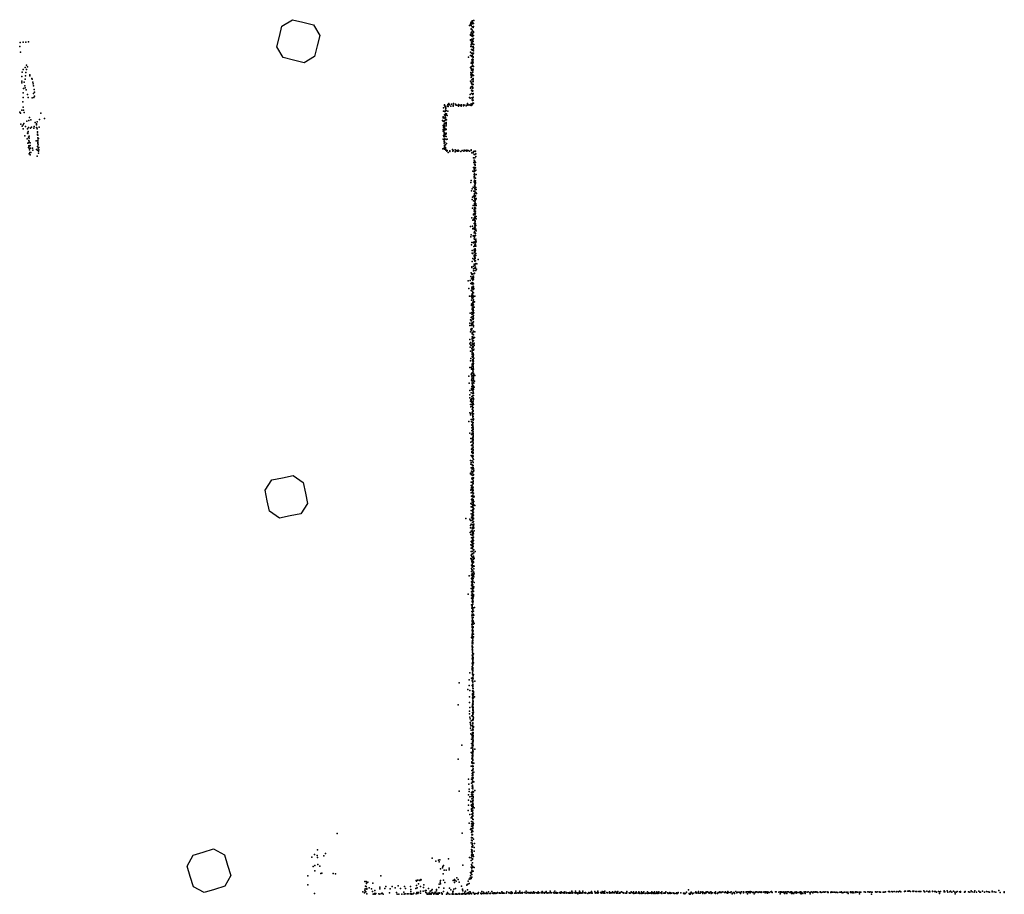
# Model space of a CAD drawing. Header units: millimetres. Extents: x -59317 to 38363, y -36677 to 72540.
# Tile 11 of 17: x 4628 to 12207, y 4468 to 11201. Entities that reach past the tile are written whole.
import ezdxf

# ---------------------------------------------------------------- set-up
doc = ezdxf.new("R2010")
doc.units = ezdxf.units.MM
doc.layers.add('P', color=9, linetype='Continuous')
doc.layers.add('PANOS', color=10, linetype='Continuous')

msp = doc.modelspace()

# ---------------------------------------------------------------- linework, layer by layer
at = {"layer": 'P'}
for p in [(8091, 11156), (8099, 11168), (8100, 11178), (8103, 11182), (8103, 11156), (8106, 11176), (8109, 11169), (8110, 11188), (8111, 11192), (8112, 11184), (8112, 11169), (8112, 11146), (8113, 11146), (8117, 11178), (8117, 11147), (8120, 11150), (8122, 11196), (8122, 11173), (8124, 11194), (8097, 11088), (8097, 11081), (8100, 11088), (8102, 11099), (8104, 11132), (8104, 11129), (8104, 11101), (8106, 11104), (8106, 11083), (8107, 11078), (8108, 11125), (8113, 11118), (8113, 11116), (8113, 11096), (8113, 11085), (8114, 11094), (8114, 11071), (8118, 11141), (8119, 11079), (8120, 11108), (8122, 11103), (8122, 11080), (4629, 10996), (4631, 11025), (4654, 11027), (4676, 11027), (4697, 11031), (8097, 11043), (8099, 11047), (8101, 10994), (8103, 11010), (8104, 11038), (8104, 11008), (8104, 10996), (8106, 11024), (8108, 11026), (8109, 11052), (8109, 11035), (8114, 11019), (8114, 10991), (8115, 11047), (8115, 10996), (8116, 11047), (8116, 11014), (8119, 11033), (8119, 10994), (8121, 11056), (8123, 11009), (4635, 10952), (8098, 10950), (8099, 10925), (8106, 10971), (8107, 10944), (8108, 10969), (8108, 10918), (8109, 10920), (8111, 10929), (8113, 10966), (8113, 10921), (8114, 10944), (8115, 10972), (8115, 10970), (8115, 10917), (8118, 10916), (8119, 10939), (8120, 10986), (8120, 10977), (8120, 10962), (8120, 10943), (4680, 10852), (4687, 10839), (8083, 10912), (8103, 10839), (8104, 10866), (8107, 10873), (8108, 10893), (8109, 10840), (8110, 10865), (8113, 10897), (8113, 10888), (8113, 10850), (8114, 10889), (8114, 10873), (8115, 10880), (8116, 10845), (8118, 10911), (8118, 10892), (8119, 10868), (8121, 10841), (4644, 10765), (4646, 10798), (4655, 10818), (4669, 10833), (4672, 10769), (4674, 10794), (4680, 10817), (4707, 10777), (4707, 10770), (8098, 10834), (8101, 10795), (8101, 10777), (8104, 10825), (8104, 10787), (8105, 10813), (8105, 10768), (8107, 10816), (8112, 10782), (8114, 10821), (8114, 10797), (8114, 10772), (8116, 10809), (8116, 10797), (8118, 10821), (8119, 10774), (8121, 10771), (4645, 10728), (4645, 10716), (4662, 10721), (4667, 10692), (4669, 10744), (4721, 10749), (4724, 10743), (4729, 10721), (4731, 10708), (4735, 10693), (8097, 10729), (8102, 10721), (8103, 10755), (8106, 10761), (8106, 10761), (8106, 10710), (8108, 10737), (8112, 10700), (8115, 10747), (8115, 10724), (8116, 10705), (8118, 10749), (8118, 10739), (8118, 10725), (8118, 10702), (4656, 10637), (4658, 10671), (4670, 10677), (4677, 10660), (4689, 10626), (4734, 10632), (4739, 10664), (4742, 10643), (4742, 10613), (8096, 10625), (8098, 10673), (8101, 10681), (8105, 10658), (8106, 10684), (8106, 10633), (8109, 10653), (8113, 10685), (8113, 10672), (8113, 10650), (8115, 10678), (8115, 10630), (8115, 10624), (8116, 10674), (8116, 10654), (8118, 10633), (4653, 10568), (4654, 10602), (4694, 10602), (4724, 10599), (4737, 10603), (7897, 10546), (7898, 10541), (7902, 10536), (7918, 10535), (7924, 10549), (7925, 10536), (7930, 10555), (7936, 10546), (7946, 10536), (7953, 10550), (7964, 10543), (7964, 10535), (7965, 10536), (7966, 10555), (7982, 10545), (7983, 10551), (7991, 10542), (8004, 10540), (8005, 10535), (8006, 10548), (8007, 10545), (8019, 10542), (8025, 10536), (8029, 10547), (8045, 10542), (8045, 10537), (8047, 10545), (8048, 10543), (8050, 10544), (8064, 10544), (8064, 10539), (8076, 10556), (8077, 10545), (8078, 10543), (8089, 10545), (8090, 10603), (8096, 10598), (8096, 10543), (8103, 10553), (8103, 10540), (8108, 10600), (8112, 10583), (8112, 10546), (8113, 10598), (8113, 10578), (8113, 10551), (8115, 10600), (8117, 10558), (8118, 10605), (8119, 10581), (8122, 10559), (4628, 10488), (4634, 10481), (4644, 10505), (4655, 10527), (4658, 10504), (4663, 10487), (4790, 10481), (7890, 10523), (7891, 10497), (7899, 10495), (7899, 10470), (7903, 10531), (7903, 10463), (7905, 10477), (7906, 10505), (7906, 10494), (7907, 10522), (7907, 10518), (7907, 10470), (7912, 10502), (7914, 10477), (7919, 10463), (7923, 10496), (7926, 10534), (4638, 10396), (4656, 10391), (4661, 10403), (4683, 10419), (4698, 10425), (4704, 10449), (4714, 10429), (4748, 10411), (4758, 10399), (4758, 10391), (4762, 10416), (4780, 10432), (4820, 10440), (7882, 10424), (7887, 10445), (7888, 10454), (7888, 10420), (7888, 10386), (7894, 10417), (7895, 10444), (7895, 10420), (7896, 10396), (7898, 10422), (7899, 10401), (7899, 10384), (7900, 10404), (7900, 10401), (7901, 10424), (7902, 10428), (7903, 10454), (7904, 10447), (7905, 10447), (7908, 10436), (7910, 10410), (7911, 10405), (7911, 10397), (7914, 10430), (4648, 10381), (4656, 10362), (4667, 10308), (4673, 10380), (4688, 10360), (4688, 10327), (4691, 10325), (4693, 10341), (4693, 10339), (4697, 10371), (4712, 10365), (4718, 10374), (4737, 10366), (4740, 10378), (4758, 10371), (4761, 10369), (4763, 10362), (4764, 10315), (4765, 10338), (4765, 10336), (4766, 10320), (4767, 10312), (4778, 10373), (7887, 10355), (7887, 10344), (7889, 10373), (7890, 10310), (7894, 10346), (7894, 10339), (7895, 10365), (7895, 10323), (7895, 10308), (7897, 10372), (7897, 10327), (7898, 10377), (7898, 10320), (7899, 10330), (7900, 10357), (7901, 10328), (7902, 10353), (7903, 10354), (7905, 10321), (7909, 10362), (7910, 10383), (7910, 10357), (7910, 10328), (7911, 10323), (4686, 10285), (4691, 10250), (4696, 10298), (4697, 10254), (4698, 10270), (4701, 10304), (4701, 10288), (4701, 10260), (4702, 10289), (4708, 10253), (4708, 10233), (4754, 10268), (4767, 10271), (4767, 10260), (4767, 10252), (4768, 10291), (4768, 10253), (4768, 10249), (4769, 10285), (4769, 10237), (4772, 10286), (7887, 10281), (7894, 10301), (7895, 10299), (7895, 10274), (7895, 10250), (7896, 10264), (7897, 10235), (7898, 10282), (7898, 10262), (7898, 10257), (7900, 10285), (7900, 10256), (7901, 10307), (7901, 10305), (7905, 10239), (7910, 10303), (7911, 10279), (7914, 10247), (7918, 10281), (4697, 10218), (4699, 10230), (4700, 10227), (4700, 10213), (4702, 10168), (4703, 10229), (4703, 10200), (4705, 10211), (4707, 10178), (4708, 10162), (4710, 10212), (4714, 10178), (4727, 10211), (4728, 10198), (4758, 10203), (4765, 10225), (4765, 10197), (4771, 10213), (4772, 10173), (4774, 10190), (4775, 10199), (4776, 10218), (7885, 10206), (7895, 10212), (7897, 10227), (7897, 10227), (7897, 10205), (7898, 10216), (7901, 10204), (7906, 10217), (7907, 10205), (7908, 10198), (7917, 10189), (7918, 10194), (7925, 10178), (7938, 10186), (7940, 10192), (7960, 10201), (7961, 10189), (7964, 10195), (7979, 10199), (7981, 10185), (7987, 10195), (7995, 10188), (7998, 10194), (8002, 10196), (8004, 10188), (8009, 10192), (8024, 10187), (8033, 10194), (8047, 10189), (8049, 10196), (8057, 10195), (8062, 10193), (8069, 10197), (8069, 10190), (8080, 10193), (8091, 10189), (8103, 10199), (8104, 10194), (8108, 10176), (8118, 10175), (8120, 10187), (8125, 10164), (8131, 10188), (8131, 10163), (8134, 10187), (8136, 10188), (8138, 10169), (4762, 10151), (8121, 10138), (8124, 10102), (8125, 10120), (8128, 10113), (8128, 10088), (8130, 10118), (8131, 10138), (8131, 10109), (8133, 10084), (8137, 10102), (8139, 10148), (8116, 10036), (8122, 10063), (8125, 10029), (8127, 10050), (8127, 10009), (8128, 10039), (8129, 10015), (8130, 10064), (8131, 10059), (8131, 10034), (8135, 10078), (8137, 10061), (8138, 10043), (8142, 10009), (8101, 9947), (8104, 9963), (8127, 9993), (8127, 9983), (8127, 9952), (8128, 10004), (8128, 9957), (8129, 10001), (8129, 9991), (8129, 9966), (8130, 9947), (8131, 9942), (8133, 9930), (8134, 9982), (8134, 9956), (8136, 9961), (8137, 9981), (8137, 9947), (8137, 9942), (8106, 9883), (8110, 9900), (8119, 9913), (8123, 9880), (8125, 9881), (8127, 9881), (8128, 9927), (8128, 9903), (8129, 9862), (8129, 9855), (8130, 9853), (8131, 9917), (8131, 9880), (8132, 9905), (8133, 9893), (8133, 9869), (8134, 9911), (8139, 9870), (8140, 9910), (8142, 9895), (8145, 9862), (8111, 9817), (8113, 9835), (8121, 9842), (8122, 9807), (8128, 9833), (8129, 9829), (8129, 9777), (8130, 9827), (8130, 9787), (8130, 9785), (8130, 9777), (8131, 9840), (8132, 9820), (8132, 9802), (8133, 9808), (8133, 9796), (8136, 9845), (8138, 9816), (8140, 9784), (8142, 9824), (8113, 9750), (8119, 9772), (8120, 9703), (8126, 9773), (8126, 9726), (8127, 9739), (8128, 9752), (8129, 9726), (8130, 9712), (8131, 9757), (8131, 9729), (8134, 9773), (8135, 9724), (8137, 9749), (8137, 9744), (8137, 9728), (8137, 9713), (8142, 9770), (8109, 9676), (8116, 9657), (8122, 9699), (8122, 9664), (8125, 9631), (8127, 9700), (8127, 9674), (8128, 9679), (8129, 9666), (8130, 9656), (8130, 9634), (8132, 9683), (8132, 9634), (8134, 9645), (8135, 9700), (8135, 9676), (8135, 9652), (8135, 9645), (8136, 9629), (8141, 9685), (8141, 9669), (8098, 9610), (8113, 9612), (8115, 9594), (8115, 9591), (8124, 9595), (8125, 9561), (8129, 9567), (8130, 9593), (8130, 9586), (8131, 9620), (8131, 9606), (8132, 9564), (8133, 9592), (8134, 9604), (8136, 9580), (8136, 9556), (8138, 9617), (8140, 9589), (8141, 9576), (8101, 9529), (8102, 9546), (8109, 9486), (8118, 9537), (8120, 9488), (8122, 9484), (8127, 9541), (8127, 9530), (8127, 9515), (8127, 9489), (8128, 9527), (8130, 9535), (8130, 9532), (8130, 9488), (8131, 9508), (8131, 9491), (8131, 9484), (8133, 9482), (8134, 9510), (8136, 9539), (8139, 9512), (8139, 9499), (8139, 9485), (8141, 9497), (8105, 9467), (8110, 9405), (8112, 9424), (8113, 9402), (8123, 9455), (8125, 9428), (8126, 9433), (8127, 9423), (8127, 9407), (8128, 9434), (8129, 9419), (8131, 9460), (8132, 9468), (8132, 9460), (8132, 9457), (8132, 9412), (8132, 9412), (8133, 9436), (8133, 9433), (8134, 9419), (8135, 9438), (8137, 9469), (8137, 9426), (8138, 9458), (8139, 9401), (8112, 9340), (8115, 9362), (8125, 9387), (8125, 9354), (8126, 9354), (8127, 9388), (8127, 9381), (8127, 9354), (8129, 9375), (8129, 9349), (8131, 9390), (8131, 9388), (8131, 9378), (8132, 9365), (8132, 9342), (8133, 9363), (8134, 9368), (8137, 9346), (8138, 9387), (8139, 9323), (8156, 9356), (8104, 9253), (8108, 9299), (8109, 9294), (8120, 9303), (8120, 9284), (8122, 9267), (8123, 9286), (8126, 9320), (8129, 9248), (8130, 9251), (8131, 9309), (8132, 9316), (8134, 9294), (8134, 9270), (8135, 9318), (8135, 9288), (8137, 9295), (8138, 9270), (8145, 9280), (8148, 9321), (8081, 9192), (8096, 9194), (8100, 9225), (8105, 9207), (8105, 9174), (8109, 9243), (8110, 9217), (8111, 9178), (8112, 9240), (8114, 9171), (8116, 9245), (8116, 9241), (8116, 9208), (8116, 9195), (8117, 9221), (8117, 9221), (8117, 9198), (8119, 9174), (8121, 9216), (8122, 9228), (8122, 9203), (8085, 9132), (8100, 9169), (8104, 9117), (8109, 9143), (8109, 9130), (8111, 9112), (8112, 9166), (8116, 9104), (8116, 9098), (8117, 9138), (8117, 9131), (8117, 9128), (8118, 9124), (8119, 9151), (8120, 9099), (8121, 9167), (8121, 9144), (8122, 9123), (8123, 9133), (8091, 9074), (8104, 9074), (8106, 9043), (8108, 9066), (8109, 9081), (8110, 9091), (8111, 9076), (8111, 9060), (8112, 9056), (8115, 9025), (8116, 9080), (8116, 9057), (8117, 9072), (8118, 9034), (8118, 9025), (8119, 9076), (8121, 9045), (8122, 9068), (8123, 9026), (8130, 9030), (8132, 9073), (8105, 9000), (8107, 9011), (8108, 8947), (8110, 8981), (8111, 8970), (8112, 9016), (8113, 9019), (8113, 9013), (8113, 9005), (8114, 8947), (8115, 8995), (8115, 8984), (8117, 8963), (8118, 8951), (8119, 9010), (8119, 8972), (8120, 8986), (8121, 8963), (8122, 9005), (8123, 8945), (8126, 8989), (8095, 8942), (8098, 8890), (8104, 8909), (8104, 8882), (8107, 8887), (8109, 8933), (8110, 8917), (8111, 8934), (8111, 8871), (8113, 8916), (8114, 8933), (8114, 8900), (8117, 8869), (8118, 8939), (8118, 8916), (8118, 8904), (8118, 8892), (8120, 8903), (8120, 8875), (8121, 8923), (8094, 8866), (8094, 8846), (8098, 8797), (8101, 8819), (8102, 8848), (8103, 8812), (8106, 8861), (8106, 8808), (8107, 8849), (8107, 8822), (8108, 8824), (8108, 8820), (8111, 8853), (8112, 8821), (8116, 8860), (8118, 8799), (8119, 8846), (8120, 8847), (8120, 8837), (8122, 8803), (8131, 8799), (8092, 8738), (8097, 8717), (8110, 8748), (8111, 8791), (8111, 8784), (8112, 8760), (8112, 8741), (8113, 8730), (8115, 8791), (8115, 8723), (8116, 8759), (8118, 8753), (8118, 8729), (8119, 8776), (8121, 8776), (8121, 8732), (8122, 8750), (8128, 8754), (8093, 8705), (8095, 8680), (8097, 8649), (8100, 8695), (8107, 8695), (8109, 8670), (8110, 8665), (8110, 8641), (8111, 8711), (8111, 8675), (8112, 8712), (8112, 8653), (8112, 8652), (8114, 8688), (8114, 8681), (8116, 8704), (8118, 8683), (8119, 8680), (8119, 8659), (8120, 8706), (8121, 8658), (8124, 8701), (8124, 8665), (8125, 8711), (8125, 8693), (8097, 8574), (8100, 8592), (8110, 8624), (8111, 8635), (8111, 8635), (8112, 8609), (8113, 8604), (8114, 8580), (8114, 8574), (8116, 8584), (8117, 8636), (8117, 8603), (8118, 8582), (8118, 8566), (8119, 8632), (8119, 8613), (8119, 8609), (8119, 8589), (8119, 8584), (8120, 8573), (8121, 8620), (8123, 8595), (8093, 8524), (8102, 8524), (8107, 8511), (8109, 8514), (8110, 8533), (8111, 8543), (8112, 8550), (8113, 8554), (8115, 8504), (8117, 8551), (8118, 8527), (8118, 8520), (8118, 8519), (8119, 8543), (8119, 8531), (8119, 8496), (8121, 8555), (8122, 8511), (8084, 8456), (8102, 8473), (8106, 8426), (8107, 8467), (8108, 8481), (8108, 8433), (8109, 8451), (8110, 8459), (8110, 8439), (8111, 8421), (8113, 8486), (8115, 8461), (8115, 8439), (8120, 8449), (8120, 8437), (8121, 8481), (8121, 8474), (8121, 8459), (8122, 8425), (8123, 8472), (8129, 8418), (8132, 8463), (8089, 8402), (8093, 8347), (8105, 8352), (8106, 8362), (8109, 8378), (8110, 8379), (8111, 8410), (8111, 8401), (8112, 8361), (8113, 8392), (8113, 8383), (8114, 8354), (8115, 8347), (8118, 8370), (8119, 8382), (8119, 8362), (8120, 8410), (8121, 8379), (8122, 8356), (8122, 8355), (8123, 8402), (8125, 8372), (8094, 8312), (8094, 8291), (8097, 8265), (8100, 8276), (8101, 8263), (8104, 8329), (8107, 8271), (8108, 8301), (8108, 8282), (8109, 8285), (8113, 8303), (8115, 8323), (8116, 8327), (8117, 8262), (8118, 8308), (8118, 8289), (8118, 8264), (8119, 8335), (8120, 8327), (8120, 8309), (8120, 8285), (8120, 8278), (8099, 8238), (8101, 8220), (8109, 8255), (8110, 8260), (8110, 8242), (8110, 8236), (8110, 8227), (8112, 8202), (8114, 8202), (8116, 8216), (8117, 8235), (8117, 8213), (8117, 8189), (8118, 8250), (8118, 8238), (8118, 8215), (8118, 8187), (8119, 8192), (8120, 8239), (8093, 8174), (8098, 8159), (8101, 8170), (8104, 8124), (8112, 8180), (8113, 8175), (8113, 8156), (8113, 8127), (8115, 8149), (8116, 8164), (8116, 8151), (8116, 8122), (8117, 8141), (8118, 8118), (8119, 8146), (8120, 8168), (8121, 8129), (8121, 8123), (8084, 8109), (8107, 8109), (8108, 8083), (8108, 8080), (8108, 8038), (8109, 8059), (8110, 8077), (8111, 8102), (8112, 8035), (8113, 8104), (8113, 8098), (8114, 8041), (8115, 8070), (8116, 8088), (8117, 8076), (8117, 8046), (8118, 8099), (8118, 8065), (8119, 8052), (8119, 8043), (8094, 8019), (8100, 7978), (8106, 8008), (8108, 7976), (8111, 7978), (8112, 8017), (8113, 7964), (8114, 8012), (8115, 7980), (8116, 7988), (8118, 8029), (8118, 8005), (8118, 7997), (8118, 7992), (8118, 7970), (8118, 7958), (8119, 8015), (8119, 7982), (8101, 7950), (8105, 7922), (8107, 7895), (8109, 7926), (8110, 7954), (8110, 7903), (8110, 7903), (8112, 7929), (8114, 7955), (8115, 7920), (8118, 7943), (8119, 7935), (8119, 7911), (8119, 7894), (8119, 7887), (8099, 7808), (8102, 7846), (8108, 7878), (8109, 7868), (8109, 7840), (8112, 7880), (8114, 7834), (8114, 7831), (8115, 7862), (8116, 7836), (8117, 7846), (8118, 7864), (8118, 7820), (8119, 7873), (8119, 7868), (8119, 7840), (8120, 7816), (8101, 7779), (8102, 7752), (8103, 7792), (8109, 7777), (8110, 7755), (8111, 7804), (8112, 7806), (8112, 7774), (8112, 7740), (8114, 7769), (8117, 7770), (8118, 7795), (8118, 7753), (8118, 7748), (8119, 7793), (8119, 7769), (8120, 7745), (8124, 7732), (8098, 7709), (8098, 7704), (8105, 7726), (8105, 7698), (8108, 7672), (8110, 7718), (8111, 7711), (8111, 7664), (8113, 7712), (8115, 7691), (8116, 7665), (8117, 7723), (8117, 7673), (8118, 7697), (8118, 7669), (8120, 7722), (8120, 7674), (8121, 7701), (8121, 7698), (8102, 7614), (8103, 7642), (8103, 7587), (8106, 7600), (8111, 7618), (8112, 7642), (8112, 7605), (8112, 7599), (8114, 7636), (8115, 7603), (8117, 7635), (8117, 7589), (8118, 7651), (8118, 7647), (8118, 7632), (8118, 7627), (8118, 7627), (8118, 7603), (8119, 7602), (8100, 7578), (8104, 7560), (8105, 7534), (8107, 7507), (8112, 7531), (8112, 7512), (8113, 7570), (8114, 7578), (8114, 7563), (8114, 7537), (8116, 7559), (8118, 7579), (8118, 7551), (8118, 7532), (8118, 7508), (8119, 7576), (8119, 7526), (8119, 7506), (8120, 7555), (8124, 7534), (8125, 7527), (8101, 7477), (8102, 7451), (8103, 7473), (8110, 7488), (8111, 7451), (8112, 7496), (8112, 7469), (8112, 7449), (8115, 7452), (8115, 7431), (8117, 7460), (8118, 7501), (8118, 7484), (8119, 7476), (8119, 7461), (8119, 7442), (8119, 7430), (8123, 7467), (8123, 7435), (8124, 7493), (8131, 7460), (8061, 7362), (8094, 7357), (8103, 7424), (8104, 7398), (8106, 7372), (8110, 7362), (8112, 7383), (8113, 7417), (8113, 7389), (8114, 7369), (8116, 7422), (8116, 7355), (8117, 7405), (8117, 7400), (8117, 7394), (8117, 7380), (8119, 7427), (8120, 7359), (8122, 7411), (8122, 7387), (8122, 7363), (8098, 7347), (8099, 7307), (8099, 7289), (8103, 7317), (8108, 7346), (8110, 7288), (8112, 7348), (8113, 7330), (8113, 7312), (8114, 7350), (8114, 7294), (8115, 7331), (8115, 7284), (8116, 7330), (8118, 7309), (8121, 7339), (8121, 7315), (8121, 7283), (8122, 7308), (8122, 7298), (8123, 7317), (8124, 7290), (8096, 7253), (8101, 7237), (8102, 7264), (8106, 7212), (8110, 7252), (8112, 7271), (8112, 7260), (8112, 7233), (8112, 7215), (8113, 7253), (8116, 7211), (8117, 7244), (8117, 7231), (8117, 7214), (8117, 7203), (8118, 7257), (8118, 7249), (8120, 7242), (8122, 7218), (8125, 7266), (8100, 7158), (8103, 7185), (8103, 7132), (8105, 7155), (8109, 7176), (8110, 7157), (8110, 7141), (8111, 7139), (8112, 7192), (8113, 7198), (8113, 7145), (8113, 7128), (8114, 7180), (8114, 7166), (8114, 7136), (8115, 7184), (8116, 7157), (8119, 7145), (8121, 7169), (8122, 7193), (8101, 7053), (8103, 7106), (8104, 7080), (8104, 7054), (8105, 7082), (8109, 7069), (8110, 7106), (8111, 7089), (8112, 7089), (8114, 7106), (8115, 7109), (8115, 7088), (8117, 7059), (8122, 7072), (8124, 7120), (8124, 7096), (8124, 7061), (8127, 7053), (8133, 7106), (8105, 7002), (8105, 6977), (8107, 7042), (8108, 7029), (8110, 7030), (8111, 7038), (8111, 7004), (8112, 7022), (8112, 6993), (8112, 6989), (8113, 7035), (8114, 7037), (8114, 7015), (8114, 6987), (8115, 7043), (8118, 6992), (8120, 7023), (8121, 7028), (8122, 7047), (8122, 6998), (8124, 6973), (8125, 6994), (8089, 6921), (8107, 6952), (8107, 6926), (8107, 6900), (8109, 6969), (8111, 6936), (8111, 6907), (8112, 6965), (8112, 6939), (8112, 6924), (8113, 6941), (8113, 6921), (8114, 6912), (8116, 6957), (8116, 6931), (8116, 6922), (8119, 6900), (8120, 6924), (8124, 6949), (8124, 6913), (8125, 6934), (8104, 6822), (8105, 6848), (8107, 6874), (8110, 6865), (8110, 6859), (8111, 6889), (8112, 6891), (8112, 6839), (8113, 6843), (8114, 6888), (8114, 6832), (8114, 6823), (8115, 6881), (8116, 6851), (8117, 6881), (8117, 6876), (8122, 6824), (8124, 6835), (8126, 6869), (8080, 6778), (8106, 6797), (8107, 6772), (8107, 6747), (8110, 6783), (8110, 6767), (8111, 6799), (8111, 6771), (8112, 6796), (8113, 6809), (8113, 6756), (8114, 6814), (8115, 6818), (8118, 6751), (8119, 6763), (8120, 6801), (8120, 6776), (8120, 6768), (8121, 6799), (8122, 6764), (8107, 6696), (8108, 6671), (8110, 6722), (8110, 6680), (8112, 6745), (8112, 6719), (8112, 6692), (8112, 6691), (8112, 6690), (8113, 6671), (8114, 6735), (8114, 6728), (8115, 6743), (8115, 6714), (8117, 6701), (8118, 6726), (8121, 6674), (8130, 6676), (8109, 6646), (8109, 6611), (8110, 6646), (8110, 6621), (8110, 6597), (8111, 6625), (8111, 6612), (8112, 6669), (8112, 6596), (8113, 6641), (8114, 6649), (8116, 6661), (8117, 6616), (8118, 6614), (8118, 6599), (8119, 6624), (8121, 6649), (8124, 6618), (8108, 6545), (8110, 6568), (8111, 6575), (8111, 6551), (8111, 6545), (8111, 6532), (8111, 6524), (8112, 6571), (8112, 6521), (8113, 6586), (8114, 6561), (8117, 6565), (8118, 6548), (8118, 6526), (8118, 6523), (8119, 6574), (8121, 6563), (8125, 6553), (8106, 6444), (8110, 6470), (8111, 6501), (8111, 6496), (8111, 6471), (8111, 6446), (8112, 6464), (8112, 6455), (8113, 6506), (8113, 6446), (8114, 6516), (8114, 6482), (8114, 6449), (8115, 6488), (8115, 6469), (8116, 6445), (8117, 6447), (8118, 6497), (8119, 6496), (8121, 6471), (8121, 6449), (8110, 6409), (8111, 6396), (8112, 6441), (8112, 6380), (8112, 6374), (8112, 6372), (8113, 6422), (8113, 6422), (8113, 6418), (8113, 6397), (8113, 6368), (8114, 6406), (8115, 6434), (8115, 6406), (8115, 6396), (8116, 6421), (8117, 6370), (8111, 6355), (8112, 6308), (8113, 6333), (8114, 6355), (8114, 6347), (8114, 6344), (8114, 6335), (8114, 6330), (8114, 6297), (8115, 6322), (8115, 6321), (8115, 6291), (8116, 6303), (8118, 6318), (8118, 6292), (8122, 6319), (8112, 6282), (8112, 6248), (8112, 6223), (8114, 6285), (8114, 6239), (8115, 6278), (8115, 6273), (8115, 6264), (8115, 6259), (8115, 6242), (8115, 6241), (8116, 6266), (8116, 6232), (8117, 6276), (8117, 6254), (8119, 6281), (8121, 6250), (8094, 6172), (8111, 6199), (8112, 6208), (8112, 6202), (8114, 6188), (8114, 6174), (8114, 6162), (8115, 6206), (8115, 6157), (8116, 6195), (8116, 6188), (8116, 6185), (8116, 6157), (8117, 6214), (8117, 6195), (8118, 6150), (8120, 6159), (8012, 6096), (8088, 6119), (8089, 6076), (8105, 6132), (8110, 6076), (8112, 6117), (8114, 6107), (8115, 6109), (8115, 6086), (8115, 6083), (8115, 6076), (8115, 6072), (8116, 6134), (8116, 6130), (8116, 6101), (8117, 6136), (8117, 6135), (8117, 6108), (8117, 6087), (8117, 6077), (8117, 6067), (8119, 6126), (8132, 6108), (8077, 6044), (8090, 5989), (8094, 6036), (8113, 6012), (8113, 6011), (8114, 6034), (8114, 6003), (8115, 6056), (8115, 6030), (8116, 6055), (8117, 6056), (8117, 6036), (8117, 5994), (8118, 6053), (8120, 6029), (8120, 6012), (8120, 6004), (8122, 6022), (8004, 5927), (8090, 5945), (8114, 5981), (8114, 5932), (8114, 5922), (8115, 5962), (8115, 5949), (8115, 5940), (8115, 5927), (8116, 5963), (8117, 5975), (8117, 5934), (8117, 5913), (8118, 5983), (8118, 5955), (8118, 5949), (8118, 5931), (8119, 5980), (8120, 5980), (8128, 5987), (8090, 5858), (8091, 5879), (8093, 5905), (8109, 5843), (8112, 5911), (8113, 5868), (8114, 5841), (8114, 5839), (8115, 5884), (8115, 5862), (8115, 5852), (8116, 5894), (8117, 5904), (8117, 5885), (8117, 5855), (8117, 5836), (8118, 5893), (8118, 5883), (8118, 5858), (8119, 5907), (8122, 5869), (8093, 5833), (8095, 5820), (8096, 5791), (8098, 5779), (8101, 5766), (8104, 5804), (8112, 5767), (8113, 5810), (8114, 5810), (8114, 5786), (8115, 5789), (8115, 5762), (8116, 5807), (8116, 5786), (8117, 5812), (8117, 5780), (8117, 5762), (8118, 5813), (8119, 5834), (8119, 5818), (8120, 5761), (8122, 5827), (8097, 5746), (8100, 5704), (8103, 5731), (8107, 5699), (8111, 5691), (8114, 5714), (8115, 5759), (8115, 5738), (8115, 5731), (8116, 5704), (8117, 5746), (8117, 5738), (8117, 5690), (8118, 5734), (8118, 5714), (8118, 5713), (8118, 5691), (8119, 5708), (8122, 5755), (8031, 5615), (8106, 5663), (8107, 5629), (8110, 5627), (8110, 5610), (8112, 5677), (8113, 5621), (8114, 5677), (8114, 5646), (8115, 5671), (8115, 5641), (8115, 5635), (8115, 5622), (8116, 5665), (8116, 5618), (8117, 5662), (8117, 5623), (8117, 5620), (8118, 5681), (8118, 5654), (8118, 5610), (8119, 5647), (8103, 5592), (8104, 5559), (8110, 5597), (8110, 5537), (8112, 5551), (8112, 5551), (8113, 5565), (8115, 5593), (8115, 5578), (8116, 5565), (8116, 5558), (8117, 5594), (8117, 5583), (8117, 5575), (8117, 5546), (8117, 5537), (8119, 5570), (8131, 5585), (8004, 5508), (8108, 5488), (8109, 5511), (8109, 5479), (8110, 5525), (8112, 5482), (8113, 5474), (8114, 5522), (8115, 5531), (8115, 5498), (8115, 5481), (8116, 5509), (8116, 5474), (8117, 5507), (8117, 5499), (8117, 5458), (8123, 5477), (8104, 5455), (8107, 5454), (8108, 5420), (8112, 5398), (8112, 5382), (8115, 5432), (8115, 5389), (8115, 5384), (8116, 5450), (8116, 5423), (8116, 5394), (8117, 5427), (8117, 5409), (8117, 5403), (8118, 5451), (8119, 5433), (8124, 5408), (8083, 5354), (8086, 5316), (8105, 5354), (8107, 5324), (8110, 5353), (8112, 5366), (8114, 5355), (8114, 5338), (8114, 5336), (8114, 5331), (8114, 5328), (8114, 5309), (8114, 5307), (8116, 5379), (8116, 5360), (8117, 5340), (8118, 5365), (8123, 5335), (8011, 5262), (8082, 5233), (8089, 5277), (8089, 5259), (8105, 5253), (8107, 5236), (8109, 5252), (8110, 5301), (8110, 5285), (8111, 5249), (8114, 5304), (8114, 5284), (8114, 5259), (8115, 5293), (8115, 5281), (8116, 5251), (8116, 5236), (8117, 5280), (8117, 5260), (8121, 5256), (8131, 5267), (8083, 5193), (8093, 5219), (8101, 5185), (8101, 5181), (8106, 5221), (8106, 5220), (8108, 5203), (8109, 5159), (8110, 5179), (8114, 5228), (8114, 5182), (8115, 5205), (8116, 5179), (8116, 5167), (8116, 5165), (8117, 5189), (8118, 5222), (8118, 5213), (8118, 5192), (8118, 5163), (8119, 5221), (8081, 5113), (8082, 5153), (8094, 5082), (8103, 5153), (8106, 5122), (8106, 5109), (8107, 5126), (8109, 5144), (8109, 5084), (8110, 5107), (8113, 5085), (8114, 5130), (8114, 5107), (8114, 5078), (8115, 5152), (8115, 5117), (8115, 5091), (8116, 5141), (8116, 5134), (8116, 5094), (8116, 5094), (8118, 5143), (8126, 5134), (8089, 5015), (8104, 5056), (8106, 5011), (8107, 5028), (8109, 5065), (8111, 5026), (8111, 5010), (8112, 5055), (8112, 5027), (8113, 5004), (8115, 5070), (8115, 5046), (8116, 5075), (8116, 5044), (8116, 5023), (8119, 5044), (8122, 5012), (7071, 4937), (8034, 4939), (8099, 4966), (8104, 4974), (8105, 4992), (8107, 4945), (8108, 4951), (8109, 4962), (8113, 4998), (8113, 4957), (8114, 4928), (8114, 4927), (8115, 4986), (8115, 4975), (8115, 4951), (8116, 4999), (8119, 5000), (8104, 4865), (8105, 4904), (8105, 4884), (8106, 4905), (8108, 4926), (8111, 4852), (8112, 4903), (8112, 4881), (8112, 4880), (8112, 4863), (8114, 4904), (8114, 4857), (8122, 4892), (8128, 4858), (6898, 4775), (6921, 4810), (6983, 4781), (8105, 4794), (8106, 4814), (8108, 4834), (8109, 4802), (8111, 4809), (8111, 4786), (8112, 4831), (8112, 4792), (8113, 4838), (8114, 4833), (8115, 4840), (8125, 4799), (8126, 4829), (6877, 4755), (6917, 4768), (6921, 4752), (6968, 4764), (7804, 4747), (7832, 4722), (7853, 4730), (7857, 4717), (7862, 4733), (7929, 4742), (8090, 4752), (8102, 4750), (8102, 4728), (8105, 4770), (8108, 4774), (8109, 4767), (8109, 4762), (8113, 4737), (8114, 4743), (8114, 4711), (8115, 4767), (8118, 4771), (8121, 4760), (6886, 4681), (6899, 4649), (6901, 4690), (6924, 4697), (6939, 4685), (6946, 4628), (6954, 4630), (7042, 4628), (7059, 4625), (7868, 4664), (7883, 4671), (7885, 4683), (7887, 4626), (7890, 4691), (7895, 4653), (7912, 4655), (7933, 4670), (7935, 4657), (8038, 4692), (8099, 4635), (8103, 4677), (8104, 4626), (8105, 4697), (8106, 4639), (8108, 4668), (8108, 4654), (8109, 4690), (8109, 4675), (8110, 4644), (8115, 4678), (8117, 4683), (8118, 4647), (8126, 4674), (6845, 4610), (7284, 4566), (7295, 4566), (7297, 4554), (7298, 4550), (7307, 4562), (7347, 4554), (7409, 4611), (7681, 4574), (7682, 4569), (7683, 4570), (7691, 4577), (7699, 4549), (7704, 4576), (7708, 4574), (7717, 4583), (7718, 4579), (7865, 4561), (7866, 4549), (7867, 4574), (7890, 4577), (7900, 4560), (7965, 4575), (7974, 4581), (7976, 4575), (7976, 4560), (7977, 4577), (7987, 4569), (7993, 4594), (8004, 4581), (8012, 4562), (8080, 4570), (8087, 4552), (8088, 4585), (8095, 4594), (8097, 4586), (8098, 4609), (8099, 4593), (8103, 4589), (8108, 4621), (8108, 4600), (6847, 4541), (6897, 4474), (7270, 4486), (7283, 4479), (7285, 4501), (7287, 4509), (7288, 4492), (7291, 4530), (7292, 4488), (7294, 4529), (7299, 4508), (7300, 4514), (7317, 4519), (7335, 4511), (7344, 4489), (7358, 4474), (7361, 4474), (7362, 4497), (7369, 4474), (7392, 4472), (7400, 4509), (7401, 4524), (7414, 4474), (7419, 4476), (7438, 4514), (7446, 4529), (7474, 4479), (7479, 4511), (7494, 4528), (7517, 4519), (7528, 4482), (7541, 4532), (7558, 4514), (7584, 4484), (7589, 4527), (7595, 4472), (7597, 4512), (7617, 4472), (7636, 4529), (7638, 4505), (7638, 4490), (7640, 4474), (7645, 4472), (7662, 4476), (7676, 4513), (7680, 4472), (7682, 4537), (7685, 4481), (7687, 4519), (7689, 4481), (7690, 4482), (7693, 4473), (7697, 4483), (7712, 4491), (7713, 4477), (7714, 4529), (7734, 4492), (7735, 4520), (7739, 4540), (7748, 4496), (7751, 4497), (7755, 4481), (7757, 4498), (7762, 4477), (7774, 4514), (7779, 4480), (7786, 4476), (7788, 4493), (7796, 4475), (7798, 4497), (7802, 4504), (7802, 4483), (7810, 4477), (7822, 4477), (7825, 4485), (7834, 4477), (7834, 4477), (7836, 4504), (7836, 4494), (7846, 4476), (7854, 4520), (7856, 4546), (7857, 4480), (7860, 4476), (7875, 4480), (7876, 4480), (7880, 4473), (7890, 4489), (7892, 4515), (7921, 4476), (7922, 4483), (7927, 4472), (7937, 4515), (7946, 4503), (7962, 4479), (7963, 4489), (7965, 4493), (7969, 4507), (7982, 4514), (8010, 4473), (8028, 4531), (8036, 4508), (8036, 4472), (8037, 4503), (8039, 4494), (8040, 4475), (8051, 4474), (8054, 4474), (8055, 4484), (8059, 4493), (8067, 4472), (8071, 4539), (8072, 4543), (8072, 4477), (8074, 4502), (8075, 4473), (8077, 4473), (8078, 4545), (8078, 4478), (8082, 4483), (8082, 4474), (8085, 4472), (8091, 4472), (8093, 4488), (8096, 4488), (8101, 4476), (8105, 4473), (8106, 4472), (8106, 4472), (8119, 4481), (8126, 4475), (8130, 4475), (8134, 4472), (8138, 4473), (8152, 4474), (8154, 4472), (8158, 4477), (8158, 4473), (8160, 4483), (8177, 4476), (8178, 4473), (8182, 4472), (8184, 4473), (8186, 4489), (8188, 4474), (8199, 4485), (8199, 4474), (8201, 4474), (8204, 4477), (8204, 4475), (8216, 4474), (8219, 4475), (8222, 4482), (8223, 4477), (8223, 4474), (8231, 4474), (8237, 4488), (8247, 4474), (8251, 4477), (8252, 4475), (8253, 4475), (8262, 4489), (8268, 4477), (8271, 4477), (8273, 4475), (8278, 4479), (8279, 4475), (8285, 4480), (8294, 4475), (8296, 4478), (8299, 4477), (8302, 4477), (8305, 4483), (8318, 4478), (8322, 4480), (8322, 4476), (8325, 4477), (8330, 4478), (8339, 4488), (8341, 4478), (8342, 4485), (8349, 4479), (8349, 4478), (8350, 4480), (8350, 4478), (8357, 4478), (8372, 4477), (8372, 4476), (8374, 4479), (8376, 4480), (8378, 4487), (8393, 4481), (8394, 4479), (8394, 4479), (8403, 4477), (8411, 4481), (8411, 4475), (8412, 4488), (8418, 4477), (8419, 4479), (8419, 4478), (8420, 4481), (8437, 4478), (8446, 4482), (8447, 4491), (8448, 4477), (8449, 4478), (8462, 4480), (8465, 4477), (8472, 4482), (8473, 4481), (8479, 4493), (8480, 4476), (8485, 4480), (8489, 4479), (8496, 4478), (8497, 4482), (8498, 4483), (8498, 4480), (8513, 4481), (8516, 4482), (8516, 4482), (8526, 4492), (8526, 4478), (8536, 4481), (8541, 4481), (8542, 4480), (8546, 4479), (8555, 4480), (8558, 4482), (8558, 4476), (8565, 4482), (8567, 4483), (8573, 4478), (8581, 4480), (8582, 4486), (8589, 4480), (8589, 4476), (8593, 4481), (8605, 4480), (8608, 4479), (8617, 4478), (8618, 4487), (8619, 4481), (8619, 4478), (8626, 4479), (8642, 4479), (8643, 4481), (8649, 4489), (8650, 4479), (8653, 4487), (8656, 4480), (8665, 4480), (8667, 4478), (8669, 4482), (8680, 4490), (8683, 4480), (8686, 4480), (8693, 4478), (8696, 4479), (8708, 4479), (8711, 4492), (8711, 4481), (8711, 4479), (8716, 4481), (8717, 4481), (8721, 4479), (8737, 4481), (8742, 4479), (8742, 4476), (8748, 4491), (8753, 4480), (8757, 4478), (8761, 4483), (8766, 4477), (8770, 4480), (8786, 4481), (8788, 4479), (8788, 4476), (8791, 4477), (8796, 4487), (8800, 4480), (8811, 4481), (8813, 4479), (8814, 4481), (8818, 4477), (8823, 4488), (8834, 4476), (8836, 4482), (8839, 4480), (8849, 4480), (8856, 4476), (8860, 4482), (8863, 4478), (8865, 4477), (8870, 4481), (8872, 4479), (8878, 4491), (8880, 4477), (8886, 4483), (8886, 4479), (8902, 4480), (8906, 4492), (8910, 4482), (8910, 4476), (8912, 4479), (8919, 4479), (8925, 4477), (8925, 4472), (8935, 4481), (8937, 4491), (8938, 4478), (8941, 4477), (8944, 4481), (8956, 4477), (8959, 4481), (8960, 4480), (8962, 4479), (8964, 4492), (8976, 4480), (8983, 4481), (8985, 4479), (8986, 4477), (9002, 4475), (9009, 4482), (9009, 4479), (9015, 4480), (9017, 4477), (9018, 4479), (9025, 4481), (9029, 4490), (9033, 4481), (9033, 4480), (9033, 4476), (9035, 4478), (9054, 4490), (9057, 4480), (9058, 4480), (9062, 4480), (9063, 4477), (9074, 4482), (9078, 4476), (9079, 4491), (9081, 4481), (9082, 4479), (9099, 4481), (9102, 4479), (9108, 4480), (9109, 4477), (9111, 4489), (9123, 4488), (9123, 4480), (9124, 4477), (9129, 4480), (9132, 4491), (9132, 4478), (9148, 4481), (9149, 4479), (9150, 4480), (9155, 4479), (9156, 4479), (9168, 4487), (9170, 4478), (9173, 4480), (9179, 4480), (9186, 4480), (9189, 4480), (9190, 4488), (9197, 4483), (9202, 4480), (9202, 4479), (9206, 4480), (9211, 4489), (9222, 4484), (9223, 4478), (9229, 4479), (9232, 4478), (9233, 4490), (9246, 4478), (9247, 4482), (9247, 4477), (9253, 4481), (9260, 4488), (9271, 4481), (9273, 4479), (9278, 4479), (9278, 4476), (9279, 4478), (9294, 4477), (9296, 4480), (9300, 4477), (9302, 4490), (9302, 4479), (9320, 4480), (9323, 4476), (9324, 4477), (9328, 4477), (9334, 4486), (9338, 4481), (9346, 4480), (9351, 4479), (9352, 4487), (9355, 4475), (9363, 4478), (9370, 4482), (9370, 4476), (9373, 4487), (9376, 4479), (9389, 4478), (9395, 4487), (9396, 4482), (9398, 4477), (9401, 4474), (9402, 4478), (9415, 4488), (9415, 4476), (9417, 4474), (9421, 4480), (9426, 4478), (9429, 4479), (9433, 4488), (9442, 4475), (9448, 4476), (9450, 4478), (9461, 4486), (9463, 4475), (9470, 4480), (9474, 4476), (9482, 4477), (9487, 4480), (9494, 4487), (9494, 4475), (9497, 4476), (9503, 4479), (9509, 4475), (9511, 4475), (9513, 4479), (9515, 4486), (9524, 4477), (9525, 4475), (9532, 4487), (9533, 4477), (9538, 4479), (9541, 4475), (9547, 4488), (9547, 4476), (9560, 4479), (9563, 4480), (9570, 4486), (9572, 4477), (9572, 4475), (9587, 4476), (9590, 4479), (9593, 4478), (9597, 4477), (9601, 4488), (9615, 4479), (9619, 4473), (9621, 4477), (9629, 4478), (9633, 4482), (9635, 4474), (9638, 4479), (9645, 4477), (9658, 4479), (9660, 4477), (9662, 4477), (9666, 4474), (9669, 4475), (9680, 4473), (9685, 4479), (9688, 4474), (9691, 4477), (9692, 4474), (9693, 4476), (9696, 4481), (9717, 4479), (9737, 4476), (9743, 4477), (9743, 4472), (9754, 4475), (9761, 4484), (9776, 4503), (9780, 4474), (9791, 4477), (9796, 4485), (9800, 4480), (9806, 4472), (9813, 4478), (9827, 4479), (9832, 4487), (9839, 4479), (9839, 4478), (9854, 4490), (9854, 4479), (9855, 4477), (9865, 4478), (9871, 4488), (9882, 4481), (9887, 4487), (9887, 4475), (9888, 4481), (9901, 4480), (9903, 4475), (9911, 4486), (9912, 4480), (9923, 4487), (9929, 4482), (9935, 4476), (9938, 4481), (9948, 4487), (9951, 4475), (9952, 4482), (9956, 4480), (9960, 4480), (9975, 4480), (9984, 4487), (9984, 4479), (9984, 4474), (9999, 4474), (10004, 4481), (10011, 4482), (10016, 4488), (10023, 4481), (10031, 4481), (10032, 4485), (10041, 4487), (10053, 4482), (10058, 4482), (10061, 4487), (10071, 4480), (10077, 4476), (10080, 4489), (10082, 4481), (10086, 4481), (10100, 4482), (10103, 4482), (10105, 4487), (10113, 4472), (10120, 4481), (10128, 4483), (10129, 4475), (10141, 4489), (10148, 4479), (10156, 4484), (10165, 4485), (10170, 4482), (10177, 4474), (10179, 4484), (10183, 4487), (10199, 4488), (10199, 4480), (10202, 4485), (10221, 4486), (10221, 4483), (10228, 4486), (10230, 4472), (10235, 4488), (10241, 4481), (10243, 4487), (10251, 4480), (10252, 4489), (10254, 4487), (10261, 4488), (10271, 4481), (10278, 4485), (10293, 4482), (10294, 4488), (10301, 4486), (10313, 4481), (10319, 4487), (10325, 4484), (10335, 4483), (10336, 4486), (10350, 4484), (10358, 4488), (10366, 4480), (10370, 4486), (10374, 4487), (10376, 4482), (10385, 4476), (10388, 4486), (10396, 4483), (10409, 4488), (10414, 4489), (10420, 4482), (10447, 4487), (10450, 4486), (10471, 4484), (10481, 4472), (10482, 4488), (10488, 4482), (10489, 4488), (10494, 4485), (10499, 4484), (10510, 4486), (10510, 4483), (10515, 4475), (10517, 4475), (10520, 4483), (10526, 4487), (10534, 4484), (10534, 4473), (10538, 4487), (10546, 4486), (10556, 4483), (10563, 4487), (10567, 4484), (10568, 4488), (10569, 4474), (10579, 4482), (10579, 4474), (10586, 4473), (10594, 4485), (10604, 4486), (10605, 4486), (10605, 4476), (10614, 4483), (10626, 4483), (10635, 4486), (10635, 4485), (10639, 4474), (10641, 4487), (10644, 4484), (10644, 4472), (10649, 4481), (10657, 4474), (10666, 4487), (10668, 4483), (10674, 4474), (10675, 4484), (10677, 4486), (10689, 4485), (10697, 4486), (10710, 4483), (10718, 4485), (10719, 4484), (10726, 4486), (10733, 4479), (10741, 4486), (10749, 4485), (10754, 4487), (10758, 4487), (10758, 4485), (10769, 4485), (10772, 4482), (10789, 4487), (10789, 4485), (10793, 4487), (10797, 4481), (10810, 4484), (10819, 4486), (10824, 4484), (10833, 4486), (10834, 4486), (10849, 4486), (10849, 4483), (10852, 4483), (10872, 4481), (10873, 4486), (10877, 4485), (10881, 4485), (10890, 4485), (10901, 4484), (10911, 4483), (10912, 4485), (10924, 4483), (10926, 4482), (10942, 4485), (10949, 4484), (10953, 4481), (10954, 4486), (10965, 4479), (10974, 4485), (10977, 4485), (10989, 4484), (10995, 4482), (11002, 4484), (11002, 4483), (11005, 4473), (11023, 4486), (11023, 4482), (11026, 4484), (11035, 4486), (11035, 4480), (11036, 4486), (11047, 4485), (11048, 4479), (11061, 4486), (11065, 4483), (11067, 4487), (11076, 4484), (11090, 4484), (11092, 4472), (11097, 4484), (11103, 4485), (11127, 4487), (11127, 4486), (11139, 4485), (11156, 4486), (11159, 4487), (11170, 4485), (11174, 4488), (11185, 4485), (11190, 4485), (11215, 4486), (11221, 4485), (11229, 4488), (11244, 4488), (11250, 4484), (11255, 4485), (11274, 4485), (11282, 4485), (11292, 4486), (11292, 4486), (11315, 4489), (11324, 4490), (11327, 4487), (11341, 4489), (11346, 4487), (11359, 4489), (11374, 4487), (11379, 4489), (11392, 4487), (11401, 4491), (11409, 4490), (11411, 4486), (11439, 4489), (11442, 4491), (11446, 4492), (11465, 4491), (11472, 4492), (11475, 4494), (11484, 4490), (11502, 4491), (11506, 4489), (11511, 4493), (11526, 4489), (11534, 4490), (11548, 4489), (11556, 4489), (11564, 4489), (11588, 4494), (11593, 4488), (11596, 4487), (11611, 4493), (11624, 4488), (11632, 4492), (11633, 4488), (11654, 4491), (11655, 4489), (11670, 4489), (11678, 4490), (11684, 4485), (11700, 4489), (11709, 4474), (11710, 4487), (11716, 4489), (11743, 4494), (11745, 4486), (11748, 4486), (11767, 4494), (11773, 4484), (11788, 4486), (11793, 4493), (11804, 4485), (11817, 4491), (11826, 4485), (11837, 4485), (11843, 4490), (11862, 4486), (11869, 4485), (11870, 4489), (11900, 4485), (11903, 4484), (11905, 4490), (11932, 4486), (11942, 4485), (11951, 4495), (11960, 4486), (11976, 4485), (11981, 4494), (11993, 4485), (12012, 4493), (12018, 4484), (12023, 4484), (12040, 4492), (12055, 4485), (12071, 4490), (12084, 4487), (12093, 4485), (12113, 4492), (12113, 4486), (12130, 4488), (12143, 4485), (12166, 4497), (12174, 4483), (12206, 4487), (12207, 4483), (7299, 4471), (7348, 4469), (7361, 4469), (7364, 4470), (7400, 4470), (7426, 4468), (7427, 4469), (7534, 4469), (7547, 4469), (7570, 4470), (7587, 4469), (7593, 4471), (7610, 4471), (7633, 4471), (7641, 4470), (7646, 4469), (7657, 4471), (7764, 4470), (7772, 4470), (7784, 4468), (7796, 4470), (7815, 4468), (7833, 4470), (7845, 4468), (7850, 4468), (7880, 4470), (7913, 4470), (7926, 4471), (7938, 4470), (7939, 4468), (7958, 4471), (7958, 4468), (7965, 4470), (7980, 4468), (7985, 4471), (7987, 4471), (7990, 4470), (7996, 4469), (8007, 4471), (8010, 4468), (8012, 4468), (8027, 4471), (8027, 4468), (8038, 4470), (8058, 4470), (8059, 4469), (8128, 4469), (9785, 4470), (9785, 4469), (9790, 4470), (10282, 4471), (10713, 4471), (11184, 4470), (11829, 4471)]:
    msp.add_point(p, dxfattribs=at)
at = {"layer": 'PANOS'}
for points in [[(6736.4, 10890.1), (6656, 10910.1), (6607, 10991.5), (6627, 11071.8), (6647, 11152.2), (6728.3, 11201.2), (6808.7, 11181.2), (6889.1, 11161.2), (6938.1, 11079.9), (6918.1, 10999.5), (6898.1, 10919.1), (6816.7, 10870.1), (6736.4, 10890.1)], [(6827.7, 7557.2), (6844.1, 7476), (6791.6, 7396.8), (6710.3, 7380.5), (6629.1, 7364.1), (6550, 7416.6), (6533.6, 7497.8), (6517.2, 7579), (6569.8, 7658.1), (6651, 7674.5), (6732.2, 7690.9), (6811.3, 7638.4), (6827.7, 7557.2)], [(6041.4, 4793.1), (6120.7, 4817), (6204.4, 4772.1), (6228.3, 4692.8), (6252.2, 4613.5), (6207.3, 4529.8), (6128, 4505.8), (6048.7, 4481.9), (5965, 4526.8), (5941.1, 4606.1), (5917.2, 4685.4), (5962.1, 4769.1), (6041.4, 4793.1)]]:
    msp.add_lwpolyline(points, dxfattribs=at)

doc.saveas('drawing.dxf')
